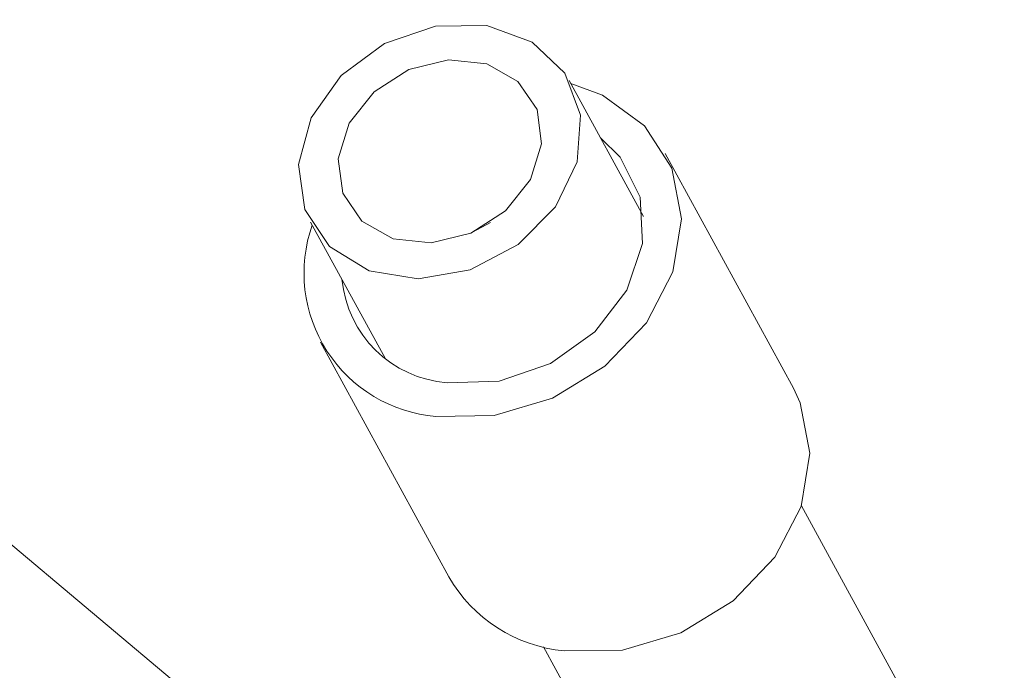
# Model space of a CAD drawing. Header units: inches. Extents: x -3.7 to 22.7, y -9.6 to 17.3.
# Tile 4 of 130: x -1.434 to -0.807, y -1.98 to -1.566. Entities that reach past the tile are written whole.
import ezdxf

# ---------------------------------------------------------------- set-up
doc = ezdxf.new("R2010")
doc.units = ezdxf.units.IN
doc.header["$MEASUREMENT"] = 0

msp = doc.modelspace()

# ---------------------------------------------------------------- linework, layer by layer
at = {"color": 7, "linetype": 'Continuous', "lineweight": 15}
for p, q in [((-1.84173, -1.56221), (-1.31073, -2.00777)), ((-1.03656, -1.69135), (-1.08394, -1.60477)), ((-0.9412, -1.80051), (-1.02287, -1.65126)), ((-1.24842, -1.69477), (-1.20104, -1.78136)), ((-1.13395, -1.69506), (-1.14542, -1.70133)), ((-1.24218, -1.77127), (-1.16051, -1.92052)), ((-0.79101, -2.1406), (-0.93611, -1.87544)), ((-1.10016, -1.9652), (-0.94082, -2.25638))]:
    msp.add_line(p, q, dxfattribs=at)
at = {"color": 7, "linetype": 'Continuous', "lineweight": 15, "flags": 128}
for points in [[(-1.25211, -1.68676), (-1.23643, -1.71037), (-1.21126, -1.7258), (-1.18001, -1.73095), (-1.14688, -1.72515), (-1.11637, -1.70916), (-1.09258, -1.68515), (-1.07873, -1.65637), (-1.07669, -1.62669), (-1.08674, -1.60013), (-1.10752, -1.58027), (-1.13622, -1.5698), (-1.16896, -1.57013), (-1.20134, -1.58122), (-1.22896, -1.60156), (-1.2481, -1.62841), (-1.25618, -1.65815), (-1.25211, -1.68676)], [(-1.22805, -1.6764), (-1.21581, -1.69429), (-1.19601, -1.7054), (-1.17167, -1.70804), (-1.1465, -1.70181), (-1.12432, -1.68765), (-1.10851, -1.66773), (-1.10149, -1.64508), (-1.10431, -1.62314), (-1.11656, -1.60525), (-1.13635, -1.59414), (-1.16069, -1.5915), (-1.18587, -1.59773), (-1.20804, -1.61189), (-1.22385, -1.63181), (-1.23087, -1.65446), (-1.22805, -1.6764)], [(-1.16877, -1.81845), (-1.13157, -1.81791), (-1.09446, -1.80693), (-1.06108, -1.78659), (-1.0347, -1.75888), (-1.01789, -1.7265), (-1.0123, -1.69264), (-1.01848, -1.6606), (-1.03583, -1.63352), (-1.06264, -1.61405), (-1.0829, -1.60667)], [(-1.16152, -1.79701), (-1.1284, -1.79601), (-1.09579, -1.78478), (-1.0676, -1.76469), (-1.04724, -1.73816), (-1.03718, -1.70838), (-1.03861, -1.67895), (-1.05137, -1.65342), (-1.06401, -1.64118)], [(-1.0871, -1.9677), (-1.0499, -1.96716), (-1.01279, -1.95618), (-0.97941, -1.93584), (-0.95303, -1.90813), (-0.93622, -1.87575), (-0.93063, -1.84189), (-0.93681, -1.80985), (-0.9412, -1.80051)]]:
    msp.add_lwpolyline(points, dxfattribs=at)
at = {"color": 7, "linetype": 'Continuous', "lineweight": 15}
for centre, radius, start, end in [((-1.16119, -1.72729), 0.09147, 160.44423, 265.24905), ((-1.1561, -1.72451), 0.0727, 185.27352, 265.72439), ((-1.07803, -1.87287), 0.09526, 210.0173, 264.54059)]:
    msp.add_arc(centre, radius, start, end, dxfattribs=at)

doc.saveas('drawing.dxf')
